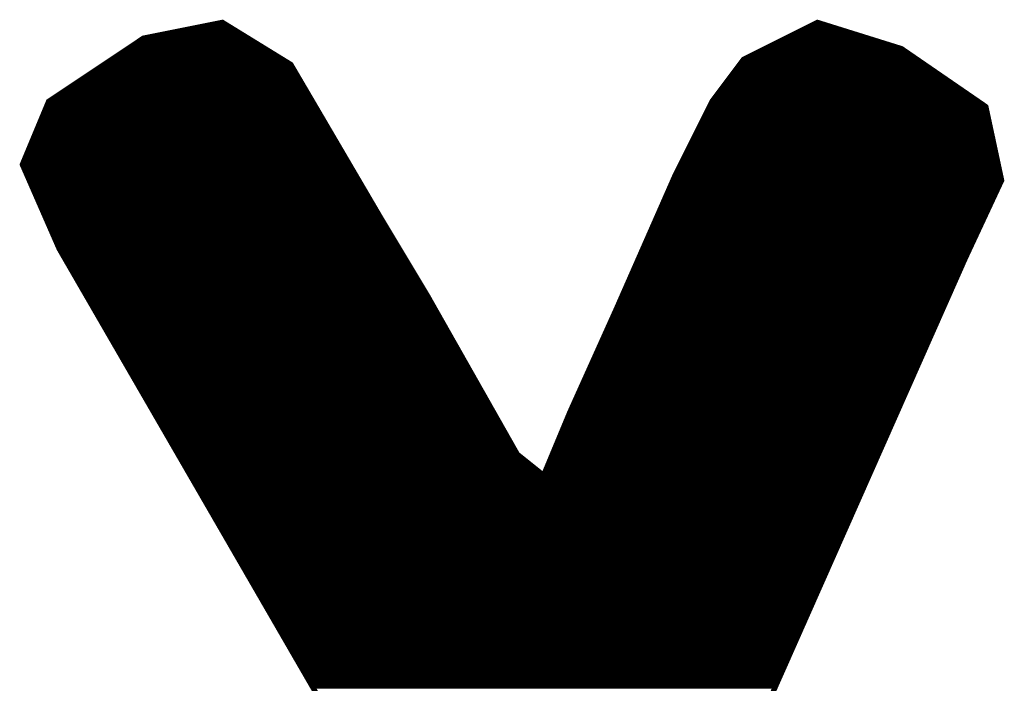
# Model space of a CAD drawing. Extents: x -35 to 35, y -57 to 81.
# Tile 144 of 153: x 3.64 to 5.51, y 71.72 to 72.99. Entities that reach past the tile are written whole.
import ezdxf

# ---------------------------------------------------------------- set-up
doc = ezdxf.new("R2010")
doc.units = 0
doc.layers.add('21', color=7, linetype='CONTINUOUS')

msp = doc.modelspace()

# ---------------------------------------------------------------- linework, layer by layer
at = {"layer": '21', "const_width": 0.01}
for points in [[(4.024, 72.98), (3.874, 72.95)], [(3.974, 72.97), (4.0403, 72.97)], [(4.154, 72.9), (4.024, 72.98)], [(5.154, 72.98), (5.014, 72.91)], [(5.134, 72.97), (5.186, 72.97)], [(5.314, 72.93), (5.154, 72.98)], [(3.874, 72.95), (3.694, 72.83)], [(3.874, 72.95), (4.0728, 72.95)], [(3.924, 72.96), (4.0565, 72.96)], [(5.094, 72.95), (5.25, 72.95)], [(5.114, 72.96), (5.218, 72.96)], [(3.844, 72.93), (4.1052, 72.93)], [(3.859, 72.94), (4.089, 72.94)], [(5.054, 72.93), (5.314, 72.93)], [(5.074, 72.94), (5.282, 72.94)], [(5.474, 72.82), (5.314, 72.93)], [(3.814, 72.91), (4.1378, 72.91)], [(3.829, 72.92), (4.1215, 72.92)], [(5.014, 72.91), (4.954, 72.83)], [(5.014, 72.91), (5.3431, 72.91)], [(5.034, 72.92), (5.3285, 72.92)], [(3.784, 72.89), (4.1599, 72.89)], [(3.799, 72.9), (4.154, 72.9)], [(4.324, 72.61), (4.154, 72.9)], [(4.999, 72.89), (5.3722, 72.89)], [(5.0065, 72.9), (5.3576, 72.9)], [(3.769, 72.88), (4.1657, 72.88)], [(4.9915, 72.88), (5.3867, 72.88)], [(3.739, 72.86), (4.1775, 72.86)], [(3.754, 72.87), (4.1716, 72.87)], [(4.9765, 72.86), (5.4158, 72.86)], [(4.984, 72.87), (5.4013, 72.87)], [(3.709, 72.84), (4.1892, 72.84)], [(3.724, 72.85), (4.1833, 72.85)], [(4.9615, 72.84), (5.4449, 72.84)], [(4.969, 72.85), (5.4304, 72.85)], [(3.694, 72.83), (3.644, 72.71)], [(3.6898, 72.82), (4.2009, 72.82)], [(3.694, 72.83), (4.195, 72.83)], [(4.954, 72.83), (4.884, 72.69)], [(4.949, 72.82), (5.474, 72.82)], [(4.954, 72.83), (5.4595, 72.83)], [(5.504, 72.68), (5.474, 72.82)], [(3.6815, 72.8), (4.2126, 72.8)], [(3.6857, 72.81), (4.2068, 72.81)], [(4.939, 72.8), (5.4783, 72.8)], [(4.944, 72.81), (5.4761, 72.81)], [(3.6732, 72.78), (4.2243, 72.78)], [(3.6773, 72.79), (4.2185, 72.79)], [(4.929, 72.78), (5.4826, 72.78)], [(4.934, 72.79), (5.4804, 72.79)], [(3.6648, 72.76), (4.2361, 72.76)], [(3.669, 72.77), (4.2302, 72.77)], [(4.919, 72.76), (5.4869, 72.76)], [(4.924, 72.77), (5.4847, 72.77)], [(3.6607, 72.75), (4.2419, 72.75)], [(4.914, 72.75), (5.489, 72.75)], [(3.6523, 72.73), (4.2537, 72.73)], [(3.6565, 72.74), (4.2478, 72.74)], [(4.904, 72.73), (5.4933, 72.73)], [(4.909, 72.74), (5.4911, 72.74)], [(3.644, 72.71), (3.714, 72.55)], [(3.644, 72.71), (4.2654, 72.71)], [(3.6482, 72.72), (4.2595, 72.72)], [(4.894, 72.71), (5.4976, 72.71)], [(4.899, 72.72), (5.4954, 72.72)], [(3.6484, 72.7), (4.2712, 72.7)], [(3.6528, 72.69), (4.2771, 72.69)], [(4.884, 72.69), (4.774, 72.44)], [(4.884, 72.69), (5.5019, 72.69)], [(4.889, 72.7), (5.4997, 72.7)], [(3.6571, 72.68), (4.283, 72.68)], [(3.6615, 72.67), (4.2888, 72.67)], [(4.8752, 72.67), (5.4993, 72.67)], [(4.8796, 72.68), (5.504, 72.68)], [(5.434, 72.53), (5.504, 72.68)], [(3.6659, 72.66), (4.2947, 72.66)], [(3.6703, 72.65), (4.3006, 72.65)], [(4.8664, 72.65), (5.49, 72.65)], [(4.8708, 72.66), (5.4947, 72.66)], [(3.6746, 72.64), (4.3064, 72.64)], [(3.679, 72.63), (4.3123, 72.63)], [(4.8576, 72.63), (5.4807, 72.63)], [(4.862, 72.64), (5.4853, 72.64)], [(3.6834, 72.62), (4.3181, 72.62)], [(3.6878, 72.61), (4.324, 72.61)], [(4.414, 72.46), (4.324, 72.61)], [(4.8488, 72.61), (5.4713, 72.61)], [(4.8532, 72.62), (5.476, 72.62)], [(3.6921, 72.6), (4.33, 72.6)], [(4.8444, 72.6), (5.4667, 72.6)], [(3.6965, 72.59), (4.336, 72.59)], [(3.7009, 72.58), (4.342, 72.58)], [(4.8356, 72.58), (5.4573, 72.58)], [(4.84, 72.59), (5.462, 72.59)], [(3.7053, 72.57), (4.348, 72.57)], [(3.7096, 72.56), (4.354, 72.56)], [(4.8268, 72.56), (5.448, 72.56)], [(4.8312, 72.57), (5.4527, 72.57)], [(3.714, 72.55), (4.304, 71.53)], [(3.714, 72.55), (4.36, 72.55)], [(3.7198, 72.54), (4.366, 72.54)], [(4.818, 72.54), (5.4387, 72.54)], [(4.8224, 72.55), (5.4433, 72.55)], [(3.7256, 72.53), (4.372, 72.53)], [(3.7314, 72.52), (4.378, 72.52)], [(4.614, 70.68), (5.434, 72.53)], [(4.8092, 72.52), (5.4296, 72.52)], [(4.8136, 72.53), (5.434, 72.53)], [(3.7371, 72.51), (4.384, 72.51)], [(3.7429, 72.5), (4.39, 72.5)], [(4.8004, 72.5), (5.4207, 72.5)], [(4.8048, 72.51), (5.4251, 72.51)], [(3.7487, 72.49), (4.396, 72.49)], [(3.7545, 72.48), (4.402, 72.48)], [(4.7916, 72.48), (5.4118, 72.48)], [(4.796, 72.49), (5.4163, 72.49)], [(3.7603, 72.47), (4.408, 72.47)], [(3.7661, 72.46), (4.414, 72.46)], [(4.584, 72.16), (4.414, 72.46)], [(4.7828, 72.46), (5.403, 72.46)], [(4.7872, 72.47), (5.4074, 72.47)], [(3.7718, 72.45), (4.4197, 72.45)], [(4.7784, 72.45), (5.3985, 72.45)], [(3.7776, 72.44), (4.4253, 72.44)], [(3.7834, 72.43), (4.431, 72.43)], [(4.774, 72.44), (4.684, 72.24)], [(4.7695, 72.43), (5.3897, 72.43)], [(4.774, 72.44), (5.3941, 72.44)], [(3.7892, 72.42), (4.4367, 72.42)], [(3.795, 72.41), (4.4423, 72.41)], [(4.7605, 72.41), (5.3808, 72.41)], [(4.765, 72.42), (5.3852, 72.42)], [(3.8008, 72.4), (4.448, 72.4)], [(3.8065, 72.39), (4.4537, 72.39)], [(4.7515, 72.39), (5.3719, 72.39)], [(4.756, 72.4), (5.3764, 72.4)], [(3.8123, 72.38), (4.4593, 72.38)], [(3.8181, 72.37), (4.465, 72.37)], [(4.7425, 72.37), (5.3631, 72.37)], [(4.747, 72.38), (5.3675, 72.38)], [(3.8239, 72.36), (4.4707, 72.36)], [(3.8297, 72.35), (4.4763, 72.35)], [(4.7335, 72.35), (5.3542, 72.35)], [(4.738, 72.36), (5.3586, 72.36)], [(3.8355, 72.34), (4.482, 72.34)], [(3.8413, 72.33), (4.4877, 72.33)], [(4.7245, 72.33), (5.3453, 72.33)], [(4.729, 72.34), (5.3498, 72.34)], [(3.847, 72.32), (4.4933, 72.32)], [(4.72, 72.32), (5.3409, 72.32)], [(3.8528, 72.31), (4.499, 72.31)], [(3.8586, 72.3), (4.5047, 72.3)], [(4.711, 72.3), (5.3321, 72.3)], [(4.7155, 72.31), (5.3365, 72.31)], [(3.8644, 72.29), (4.5103, 72.29)], [(3.8702, 72.28), (4.516, 72.28)], [(4.702, 72.28), (5.3232, 72.28)], [(4.7065, 72.29), (5.3276, 72.29)], [(3.876, 72.27), (4.5217, 72.27)], [(3.8817, 72.26), (4.5273, 72.26)], [(4.693, 72.26), (5.3143, 72.26)], [(4.6975, 72.27), (5.3188, 72.27)], [(3.8875, 72.25), (4.533, 72.25)], [(3.8933, 72.24), (4.5387, 72.24)], [(4.684, 72.24), (4.634, 72.12)], [(4.684, 72.24), (5.3055, 72.24)], [(4.6885, 72.25), (5.3099, 72.25)], [(3.8991, 72.23), (4.5443, 72.23)], [(3.9049, 72.22), (4.55, 72.22)], [(4.6757, 72.22), (5.2966, 72.22)], [(4.6798, 72.23), (5.301, 72.23)], [(3.9107, 72.21), (4.5557, 72.21)], [(3.9165, 72.2), (4.5613, 72.2)], [(4.6673, 72.2), (5.2877, 72.2)], [(4.6715, 72.21), (5.2922, 72.21)], [(3.9222, 72.19), (4.567, 72.19)], [(3.928, 72.18), (4.5727, 72.18)], [(4.659, 72.18), (5.2789, 72.18)], [(4.6632, 72.19), (5.2833, 72.19)], [(3.9338, 72.17), (4.5783, 72.17)], [(4.6548, 72.17), (5.2744, 72.17)], [(3.9396, 72.16), (4.584, 72.16)], [(3.9454, 72.15), (4.5965, 72.15)], [(4.634, 72.12), (4.584, 72.16)], [(4.6465, 72.15), (5.2656, 72.15)], [(4.6507, 72.16), (5.27, 72.16)], [(3.9512, 72.14), (4.609, 72.14)], [(3.9569, 72.13), (4.6215, 72.13)], [(4.6382, 72.13), (5.2567, 72.13)], [(4.6423, 72.14), (5.2611, 72.14)], [(3.9627, 72.12), (4.634, 72.12)], [(3.9685, 72.11), (5.2478, 72.11)], [(4.634, 72.12), (5.2523, 72.12)], [(3.9743, 72.1), (5.2434, 72.1)], [(3.9801, 72.09), (5.239, 72.09)], [(3.9859, 72.08), (5.2345, 72.08)], [(3.9916, 72.07), (5.2301, 72.07)], [(3.9974, 72.06), (5.2257, 72.06)], [(4.0032, 72.05), (5.2212, 72.05)], [(4.009, 72.04), (5.2168, 72.04)], [(4.0148, 72.03), (5.2124, 72.03)], [(4.0206, 72.02), (5.2079, 72.02)], [(4.0263, 72.01), (5.2035, 72.01)], [(4.0321, 72), (5.1991, 72)], [(4.0379, 71.99), (5.1946, 71.99)], [(4.0437, 71.98), (5.1902, 71.98)], [(4.0495, 71.97), (5.1858, 71.97)], [(4.0553, 71.96), (5.1814, 71.96)], [(4.0611, 71.95), (5.1769, 71.95)], [(4.0668, 71.94), (5.1725, 71.94)], [(4.0726, 71.93), (5.1681, 71.93)], [(4.0784, 71.92), (5.1636, 71.92)], [(4.0842, 71.91), (5.1592, 71.91)], [(4.09, 71.9), (5.1548, 71.9)], [(4.0958, 71.89), (5.1503, 71.89)], [(4.1015, 71.88), (5.1459, 71.88)], [(4.1073, 71.87), (5.1415, 71.87)], [(4.1131, 71.86), (5.137, 71.86)], [(4.1189, 71.85), (5.1326, 71.85)], [(4.1247, 71.84), (5.1282, 71.84)], [(4.1305, 71.83), (5.1237, 71.83)], [(4.1363, 71.82), (5.1193, 71.82)], [(4.142, 71.81), (5.1149, 71.81)], [(4.1478, 71.8), (5.1104, 71.8)], [(4.1536, 71.79), (5.106, 71.79)], [(4.1594, 71.78), (5.1016, 71.78)], [(4.1652, 71.77), (5.0971, 71.77)], [(4.171, 71.76), (5.0927, 71.76)], [(4.1767, 71.75), (5.0883, 71.75)], [(4.1825, 71.74), (5.0838, 71.74)], [(4.1883, 71.73), (5.0794, 71.73)], [(4.1941, 71.72), (5.075, 71.72)]]:
    msp.add_lwpolyline(points, dxfattribs=at)
at = {"layer": '21', "const_width": 0.005}
for points in [[(3.974, 72.9725, 1), (3.974, 72.9675)], [(4.0253, 72.9821, 1), (4.0227, 72.9779)], [(4.0245, 72.9775, 1), (4.0235, 72.9825)], [(4.0403, 72.9675, 1), (4.0403, 72.9725)], [(5.134, 72.9725, 1), (5.134, 72.9675)], [(5.1547, 72.9824, 1), (5.1533, 72.9776)], [(5.1551, 72.9778, 1), (5.1529, 72.9822)], [(5.186, 72.9675, 1), (5.186, 72.9725)], [(3.8735, 72.9525, 1), (3.8745, 72.9475)], [(3.874, 72.9525, 1), (3.874, 72.9475)], [(3.8754, 72.9479, 1), (3.8726, 72.9521)], [(3.924, 72.9625, 1), (3.924, 72.9575)], [(4.0565, 72.9575, 1), (4.0565, 72.9625)], [(4.0728, 72.9475, 1), (4.0728, 72.9525)], [(5.094, 72.9525, 1), (5.094, 72.9475)], [(5.114, 72.9625, 1), (5.114, 72.9575)], [(5.218, 72.9575, 1), (5.218, 72.9625)], [(5.25, 72.9475, 1), (5.25, 72.9525)], [(3.844, 72.9325, 1), (3.844, 72.9275)], [(3.859, 72.9425, 1), (3.859, 72.9375)], [(4.089, 72.9375, 1), (4.089, 72.9425)], [(4.1052, 72.9275, 1), (4.1052, 72.9325)], [(5.054, 72.9325, 1), (5.054, 72.9275)], [(5.074, 72.9425, 1), (5.074, 72.9375)], [(5.282, 72.9375, 1), (5.282, 72.9425)], [(5.3154, 72.9321, 1), (5.3126, 72.9279)], [(5.3133, 72.9276, 1), (5.3147, 72.9324)], [(5.314, 72.9275, 1), (5.314, 72.9325)], [(3.814, 72.9125, 1), (3.814, 72.9075)], [(3.829, 72.9225, 1), (3.829, 72.9175)], [(4.1215, 72.9175, 1), (4.1215, 72.9225)], [(4.1378, 72.9075, 1), (4.1378, 72.9125)], [(5.014, 72.9125, 1), (5.014, 72.9075)], [(5.0129, 72.9122, 1), (5.0151, 72.9078)], [(5.016, 72.9085, 1), (5.012, 72.9115)], [(5.034, 72.9225, 1), (5.034, 72.9175)], [(5.3285, 72.9175, 1), (5.3285, 72.9225)], [(5.3431, 72.9075, 1), (5.3431, 72.9125)], [(3.784, 72.8925, 1), (3.784, 72.8875)], [(3.799, 72.9025, 1), (3.799, 72.8975)], [(4.1562, 72.9013, 1), (4.1518, 72.8987)], [(4.1527, 72.8979, 1), (4.1553, 72.9021)], [(4.154, 72.8975, 1), (4.154, 72.9025)], [(4.1599, 72.8875, 1), (4.1599, 72.8925)], [(4.999, 72.8925, 1), (4.999, 72.8875)], [(5.0065, 72.9025, 1), (5.0065, 72.8975)], [(5.3576, 72.8975, 1), (5.3576, 72.9025)], [(5.3722, 72.8875, 1), (5.3722, 72.8925)], [(3.769, 72.8825, 1), (3.769, 72.8775)], [(4.1657, 72.8775, 1), (4.1657, 72.8825)], [(4.9915, 72.8825, 1), (4.9915, 72.8775)], [(5.3867, 72.8775, 1), (5.3867, 72.8825)], [(3.739, 72.8625, 1), (3.739, 72.8575)], [(3.754, 72.8725, 1), (3.754, 72.8675)], [(4.1716, 72.8675, 1), (4.1716, 72.8725)], [(4.1775, 72.8575, 1), (4.1775, 72.8625)], [(4.9765, 72.8625, 1), (4.9765, 72.8575)], [(4.984, 72.8725, 1), (4.984, 72.8675)], [(5.4013, 72.8675, 1), (5.4013, 72.8725)], [(5.4158, 72.8575, 1), (5.4158, 72.8625)], [(3.709, 72.8425, 1), (3.709, 72.8375)], [(3.724, 72.8525, 1), (3.724, 72.8475)], [(4.1833, 72.8475, 1), (4.1833, 72.8525)], [(4.1892, 72.8375, 1), (4.1892, 72.8425)], [(4.9615, 72.8425, 1), (4.9615, 72.8375)], [(4.969, 72.8525, 1), (4.969, 72.8475)], [(5.4304, 72.8475, 1), (5.4304, 72.8525)], [(5.4449, 72.8375, 1), (5.4449, 72.8425)], [(3.6898, 72.8225, 1), (3.6898, 72.8175)], [(3.694, 72.8325, 1), (3.694, 72.8275)], [(3.6926, 72.8321, 1), (3.6954, 72.8279)], [(3.6963, 72.829, 1), (3.6917, 72.831)], [(4.195, 72.8275, 1), (4.195, 72.8325)], [(4.2009, 72.8175, 1), (4.2009, 72.8225)], [(4.949, 72.8225, 1), (4.949, 72.8175)], [(4.954, 72.8325, 1), (4.954, 72.8275)], [(4.952, 72.8315, 1), (4.956, 72.8285)], [(4.9562, 72.8289, 1), (4.9518, 72.8311)], [(5.4595, 72.8275, 1), (5.4595, 72.8325)], [(5.4764, 72.8205, 1), (5.4716, 72.8195)], [(5.4726, 72.8179, 1), (5.4754, 72.8221)], [(5.474, 72.8175, 1), (5.474, 72.8225)], [(3.6815, 72.8025, 1), (3.6815, 72.7975)], [(3.6857, 72.8125, 1), (3.6857, 72.8075)], [(4.2068, 72.8075, 1), (4.2068, 72.8125)], [(4.2126, 72.7975, 1), (4.2126, 72.8025)], [(4.939, 72.8025, 1), (4.939, 72.7975)], [(4.944, 72.8125, 1), (4.944, 72.8075)], [(5.4761, 72.8075, 1), (5.4761, 72.8125)], [(5.4783, 72.7975, 1), (5.4783, 72.8025)], [(3.6732, 72.7825, 1), (3.6732, 72.7775)], [(3.6773, 72.7925, 1), (3.6773, 72.7875)], [(4.2185, 72.7875, 1), (4.2185, 72.7925)], [(4.2243, 72.7775, 1), (4.2243, 72.7825)], [(4.929, 72.7825, 1), (4.929, 72.7775)], [(4.934, 72.7925, 1), (4.934, 72.7875)], [(5.4804, 72.7875, 1), (5.4804, 72.7925)], [(5.4826, 72.7775, 1), (5.4826, 72.7825)], [(3.6648, 72.7625, 1), (3.6648, 72.7575)], [(3.669, 72.7725, 1), (3.669, 72.7675)], [(4.2302, 72.7675, 1), (4.2302, 72.7725)], [(4.2361, 72.7575, 1), (4.2361, 72.7625)], [(4.919, 72.7625, 1), (4.919, 72.7575)], [(4.924, 72.7725, 1), (4.924, 72.7675)], [(5.4847, 72.7675, 1), (5.4847, 72.7725)], [(5.4869, 72.7575, 1), (5.4869, 72.7625)], [(3.6607, 72.7525, 1), (3.6607, 72.7475)], [(4.2419, 72.7475, 1), (4.2419, 72.7525)], [(4.914, 72.7525, 1), (4.914, 72.7475)], [(5.489, 72.7475, 1), (5.489, 72.7525)], [(3.6523, 72.7325, 1), (3.6523, 72.7275)], [(3.6565, 72.7425, 1), (3.6565, 72.7375)], [(4.2478, 72.7375, 1), (4.2478, 72.7425)], [(4.2537, 72.7275, 1), (4.2537, 72.7325)], [(4.904, 72.7325, 1), (4.904, 72.7275)], [(4.909, 72.7425, 1), (4.909, 72.7375)], [(5.4911, 72.7375, 1), (5.4911, 72.7425)], [(5.4933, 72.7275, 1), (5.4933, 72.7325)], [(3.6463, 72.711, 1), (3.6417, 72.709)], [(3.644, 72.7125, 1), (3.644, 72.7075)], [(3.6417, 72.711, 1), (3.6463, 72.709)], [(3.6482, 72.7225, 1), (3.6482, 72.7175)], [(4.2595, 72.7175, 1), (4.2595, 72.7225)], [(4.2654, 72.7075, 1), (4.2654, 72.7125)], [(4.894, 72.7125, 1), (4.894, 72.7075)], [(4.899, 72.7225, 1), (4.899, 72.7175)], [(5.4954, 72.7175, 1), (5.4954, 72.7225)], [(5.4976, 72.7075, 1), (5.4976, 72.7125)], [(3.6484, 72.7025, 1), (3.6484, 72.6975)], [(3.6528, 72.6925, 1), (3.6528, 72.6875)], [(4.2712, 72.6975, 1), (4.2712, 72.7025)], [(4.2771, 72.6875, 1), (4.2771, 72.6925)], [(4.884, 72.6925, 1), (4.884, 72.6875)], [(4.8818, 72.6911, 1), (4.8862, 72.6889)], [(4.8863, 72.689, 1), (4.8817, 72.691)], [(4.889, 72.7025, 1), (4.889, 72.6975)], [(5.4997, 72.6975, 1), (5.4997, 72.7025)], [(5.5019, 72.6875, 1), (5.5019, 72.6925)], [(3.6571, 72.6825, 1), (3.6571, 72.6775)], [(3.6615, 72.6725, 1), (3.6615, 72.6675)], [(4.283, 72.6775, 1), (4.283, 72.6825)], [(4.2888, 72.6675, 1), (4.2888, 72.6725)], [(4.8752, 72.6725, 1), (4.8752, 72.6675)], [(4.8796, 72.6825, 1), (4.8796, 72.6775)], [(5.4993, 72.6675, 1), (5.4993, 72.6725)], [(5.5016, 72.6795, 1), (5.5064, 72.6805)], [(5.5063, 72.6789, 1), (5.5017, 72.6811)], [(5.504, 72.6775, 1), (5.504, 72.6825)], [(3.6659, 72.6625, 1), (3.6659, 72.6575)], [(3.6703, 72.6525, 1), (3.6703, 72.6475)], [(4.2947, 72.6575, 1), (4.2947, 72.6625)], [(4.3006, 72.6475, 1), (4.3006, 72.6525)], [(4.8664, 72.6525, 1), (4.8664, 72.6475)], [(4.8708, 72.6625, 1), (4.8708, 72.6575)], [(5.49, 72.6475, 1), (5.49, 72.6525)], [(5.4947, 72.6575, 1), (5.4947, 72.6625)], [(3.6746, 72.6425, 1), (3.6746, 72.6375)], [(3.679, 72.6325, 1), (3.679, 72.6275)], [(4.3064, 72.6375, 1), (4.3064, 72.6425)], [(4.3123, 72.6275, 1), (4.3123, 72.6325)], [(4.8576, 72.6325, 1), (4.8576, 72.6275)], [(4.862, 72.6425, 1), (4.862, 72.6375)], [(5.4807, 72.6275, 1), (5.4807, 72.6325)], [(5.4853, 72.6375, 1), (5.4853, 72.6425)], [(3.6834, 72.6225, 1), (3.6834, 72.6175)], [(3.6878, 72.6125, 1), (3.6878, 72.6075)], [(4.3181, 72.6175, 1), (4.3181, 72.6225)], [(4.3261, 72.6113, 1), (4.3219, 72.6087)], [(4.324, 72.6075, 1), (4.324, 72.6125)], [(4.8488, 72.6125, 1), (4.8488, 72.6075)], [(4.8532, 72.6225, 1), (4.8532, 72.6175)], [(5.4713, 72.6075, 1), (5.4713, 72.6125)], [(5.476, 72.6175, 1), (5.476, 72.6225)], [(3.6921, 72.6025, 1), (3.6921, 72.5975)], [(4.3218, 72.6087, 1), (4.3262, 72.6113)], [(4.33, 72.5975, 1), (4.33, 72.6025)], [(4.8444, 72.6025, 1), (4.8444, 72.5975)], [(5.4667, 72.5975, 1), (5.4667, 72.6025)], [(3.6965, 72.5925, 1), (3.6965, 72.5875)], [(3.7009, 72.5825, 1), (3.7009, 72.5775)], [(4.336, 72.5875, 1), (4.336, 72.5925)], [(4.342, 72.5775, 1), (4.342, 72.5825)], [(4.8356, 72.5825, 1), (4.8356, 72.5775)], [(4.84, 72.5925, 1), (4.84, 72.5875)], [(5.4573, 72.5775, 1), (5.4573, 72.5825)], [(5.462, 72.5875, 1), (5.462, 72.5925)], [(3.7053, 72.5725, 1), (3.7053, 72.5675)], [(3.7096, 72.5625, 1), (3.7096, 72.5575)], [(4.348, 72.5675, 1), (4.348, 72.5725)], [(4.354, 72.5575, 1), (4.354, 72.5625)], [(4.8268, 72.5625, 1), (4.8268, 72.5575)], [(4.8312, 72.5725, 1), (4.8312, 72.5675)], [(5.448, 72.5575, 1), (5.448, 72.5625)], [(5.4527, 72.5675, 1), (5.4527, 72.5725)], [(3.7162, 72.5513, 1), (3.7118, 72.5487)], [(3.714, 72.5525, 1), (3.714, 72.5475)], [(3.7117, 72.549, 1), (3.7163, 72.551)], [(3.7198, 72.5425, 1), (3.7198, 72.5375)], [(4.36, 72.5475, 1), (4.36, 72.5525)], [(4.366, 72.5375, 1), (4.366, 72.5425)], [(4.818, 72.5425, 1), (4.818, 72.5375)], [(4.8224, 72.5525, 1), (4.8224, 72.5475)], [(5.4387, 72.5375, 1), (5.4387, 72.5425)], [(5.4433, 72.5475, 1), (5.4433, 72.5525)], [(3.7256, 72.5325, 1), (3.7256, 72.5275)], [(3.7314, 72.5225, 1), (3.7314, 72.5175)], [(4.372, 72.5275, 1), (4.372, 72.5325)], [(4.378, 72.5175, 1), (4.378, 72.5225)], [(4.8092, 72.5225, 1), (4.8092, 72.5175)], [(4.8136, 72.5325, 1), (4.8136, 72.5275)], [(5.4296, 72.5175, 1), (5.4296, 72.5225)], [(5.4317, 72.5311, 1), (5.4363, 72.5289)], [(5.4363, 72.529, 1), (5.4317, 72.531)], [(5.434, 72.5275, 1), (5.434, 72.5325)], [(3.7371, 72.5125, 1), (3.7371, 72.5075)], [(3.7429, 72.5025, 1), (3.7429, 72.4975)], [(4.384, 72.5075, 1), (4.384, 72.5125)], [(4.39, 72.4975, 1), (4.39, 72.5025)], [(4.8004, 72.5025, 1), (4.8004, 72.4975)], [(4.8048, 72.5125, 1), (4.8048, 72.5075)], [(5.4207, 72.4975, 1), (5.4207, 72.5025)], [(5.4251, 72.5075, 1), (5.4251, 72.5125)], [(3.7487, 72.4925, 1), (3.7487, 72.4875)], [(3.7545, 72.4825, 1), (3.7545, 72.4775)], [(4.396, 72.4875, 1), (4.396, 72.4925)], [(4.402, 72.4775, 1), (4.402, 72.4825)], [(4.7916, 72.4825, 1), (4.7916, 72.4775)], [(4.796, 72.4925, 1), (4.796, 72.4875)], [(5.4118, 72.4775, 1), (5.4118, 72.4825)], [(5.4163, 72.4875, 1), (5.4163, 72.4925)], [(3.7603, 72.4725, 1), (3.7603, 72.4675)], [(3.7661, 72.4625, 1), (3.7661, 72.4575)], [(4.408, 72.4675, 1), (4.408, 72.4725)], [(4.4162, 72.4612, 1), (4.4118, 72.4588)], [(4.414, 72.4575, 1), (4.414, 72.4625)], [(4.7828, 72.4625, 1), (4.7828, 72.4575)], [(4.7872, 72.4725, 1), (4.7872, 72.4675)], [(5.403, 72.4575, 1), (5.403, 72.4625)], [(5.4074, 72.4675, 1), (5.4074, 72.4725)], [(3.7718, 72.4525, 1), (3.7718, 72.4475)], [(4.4119, 72.4587, 1), (4.4161, 72.4613)], [(4.4197, 72.4475, 1), (4.4197, 72.4525)], [(4.7784, 72.4525, 1), (4.7784, 72.4475)], [(5.3985, 72.4475, 1), (5.3985, 72.4525)], [(3.7776, 72.4425, 1), (3.7776, 72.4375)], [(3.7834, 72.4325, 1), (3.7834, 72.4275)], [(4.4253, 72.4375, 1), (4.4253, 72.4425)], [(4.431, 72.4275, 1), (4.431, 72.4325)], [(4.7695, 72.4325, 1), (4.7695, 72.4275)], [(4.774, 72.4425, 1), (4.774, 72.4375)], [(4.7717, 72.441, 1), (4.7763, 72.439)], [(4.7763, 72.439, 1), (4.7717, 72.441)], [(5.3897, 72.4275, 1), (5.3897, 72.4325)], [(5.3941, 72.4375, 1), (5.3941, 72.4425)], [(3.7892, 72.4225, 1), (3.7892, 72.4175)], [(3.795, 72.4125, 1), (3.795, 72.4075)], [(4.4367, 72.4175, 1), (4.4367, 72.4225)], [(4.4423, 72.4075, 1), (4.4423, 72.4125)], [(4.7605, 72.4125, 1), (4.7605, 72.4075)], [(4.765, 72.4225, 1), (4.765, 72.4175)], [(5.3808, 72.4075, 1), (5.3808, 72.4125)], [(5.3852, 72.4175, 1), (5.3852, 72.4225)], [(3.8008, 72.4025, 1), (3.8008, 72.3975)], [(3.8065, 72.3925, 1), (3.8065, 72.3875)], [(4.448, 72.3975, 1), (4.448, 72.4025)], [(4.4537, 72.3875, 1), (4.4537, 72.3925)], [(4.7515, 72.3925, 1), (4.7515, 72.3875)], [(4.756, 72.4025, 1), (4.756, 72.3975)], [(5.3719, 72.3875, 1), (5.3719, 72.3925)], [(5.3764, 72.3975, 1), (5.3764, 72.4025)], [(3.8123, 72.3825, 1), (3.8123, 72.3775)], [(3.8181, 72.3725, 1), (3.8181, 72.3675)], [(4.4593, 72.3775, 1), (4.4593, 72.3825)], [(4.465, 72.3675, 1), (4.465, 72.3725)], [(4.7425, 72.3725, 1), (4.7425, 72.3675)], [(4.747, 72.3825, 1), (4.747, 72.3775)], [(5.3631, 72.3675, 1), (5.3631, 72.3725)], [(5.3675, 72.3775, 1), (5.3675, 72.3825)], [(3.8239, 72.3625, 1), (3.8239, 72.3575)], [(3.8297, 72.3525, 1), (3.8297, 72.3475)], [(4.4707, 72.3575, 1), (4.4707, 72.3625)], [(4.4763, 72.3475, 1), (4.4763, 72.3525)], [(4.7335, 72.3525, 1), (4.7335, 72.3475)], [(4.738, 72.3625, 1), (4.738, 72.3575)], [(5.3542, 72.3475, 1), (5.3542, 72.3525)], [(5.3586, 72.3575, 1), (5.3586, 72.3625)], [(3.8355, 72.3425, 1), (3.8355, 72.3375)], [(3.8413, 72.3325, 1), (3.8413, 72.3275)], [(4.482, 72.3375, 1), (4.482, 72.3425)], [(4.4877, 72.3275, 1), (4.4877, 72.3325)], [(4.7245, 72.3325, 1), (4.7245, 72.3275)], [(4.729, 72.3425, 1), (4.729, 72.3375)], [(5.3453, 72.3275, 1), (5.3453, 72.3325)], [(5.3498, 72.3375, 1), (5.3498, 72.3425)], [(3.847, 72.3225, 1), (3.847, 72.3175)], [(4.4933, 72.3175, 1), (4.4933, 72.3225)], [(4.72, 72.3225, 1), (4.72, 72.3175)], [(5.3409, 72.3175, 1), (5.3409, 72.3225)], [(3.8528, 72.3125, 1), (3.8528, 72.3075)], [(3.8586, 72.3025, 1), (3.8586, 72.2975)], [(4.499, 72.3075, 1), (4.499, 72.3125)], [(4.5047, 72.2975, 1), (4.5047, 72.3025)], [(4.711, 72.3025, 1), (4.711, 72.2975)], [(4.7155, 72.3125, 1), (4.7155, 72.3075)], [(5.3321, 72.2975, 1), (5.3321, 72.3025)], [(5.3365, 72.3075, 1), (5.3365, 72.3125)], [(3.8644, 72.2925, 1), (3.8644, 72.2875)], [(3.8702, 72.2825, 1), (3.8702, 72.2775)], [(4.5103, 72.2875, 1), (4.5103, 72.2925)], [(4.516, 72.2775, 1), (4.516, 72.2825)], [(4.702, 72.2825, 1), (4.702, 72.2775)], [(4.7065, 72.2925, 1), (4.7065, 72.2875)], [(5.3232, 72.2775, 1), (5.3232, 72.2825)], [(5.3276, 72.2875, 1), (5.3276, 72.2925)], [(3.876, 72.2725, 1), (3.876, 72.2675)], [(3.8817, 72.2625, 1), (3.8817, 72.2575)], [(4.5217, 72.2675, 1), (4.5217, 72.2725)], [(4.5273, 72.2575, 1), (4.5273, 72.2625)], [(4.693, 72.2625, 1), (4.693, 72.2575)], [(4.6975, 72.2725, 1), (4.6975, 72.2675)], [(5.3143, 72.2575, 1), (5.3143, 72.2625)], [(5.3188, 72.2675, 1), (5.3188, 72.2725)], [(3.8875, 72.2525, 1), (3.8875, 72.2475)], [(3.8933, 72.2425, 1), (3.8933, 72.2375)], [(4.533, 72.2475, 1), (4.533, 72.2525)], [(4.5387, 72.2375, 1), (4.5387, 72.2425)], [(4.684, 72.2425, 1), (4.684, 72.2375)], [(4.6817, 72.241, 1), (4.6863, 72.239)], [(4.6863, 72.239, 1), (4.6817, 72.241)], [(4.6885, 72.2525, 1), (4.6885, 72.2475)], [(5.3055, 72.2375, 1), (5.3055, 72.2425)], [(5.3099, 72.2475, 1), (5.3099, 72.2525)], [(3.8991, 72.2325, 1), (3.8991, 72.2275)], [(3.9049, 72.2225, 1), (3.9049, 72.2175)], [(4.5443, 72.2275, 1), (4.5443, 72.2325)], [(4.55, 72.2175, 1), (4.55, 72.2225)], [(4.6757, 72.2225, 1), (4.6757, 72.2175)], [(4.6798, 72.2325, 1), (4.6798, 72.2275)], [(5.2966, 72.2175, 1), (5.2966, 72.2225)], [(5.301, 72.2275, 1), (5.301, 72.2325)], [(3.9107, 72.2125, 1), (3.9107, 72.2075)], [(3.9165, 72.2025, 1), (3.9165, 72.1975)], [(4.5557, 72.2075, 1), (4.5557, 72.2125)], [(4.5613, 72.1975, 1), (4.5613, 72.2025)], [(4.6673, 72.2025, 1), (4.6673, 72.1975)], [(4.6715, 72.2125, 1), (4.6715, 72.2075)], [(5.2877, 72.1975, 1), (5.2877, 72.2025)], [(5.2922, 72.2075, 1), (5.2922, 72.2125)], [(3.9222, 72.1925, 1), (3.9222, 72.1875)], [(3.928, 72.1825, 1), (3.928, 72.1775)], [(4.567, 72.1875, 1), (4.567, 72.1925)], [(4.5727, 72.1775, 1), (4.5727, 72.1825)], [(4.659, 72.1825, 1), (4.659, 72.1775)], [(4.6632, 72.1925, 1), (4.6632, 72.1875)], [(5.2789, 72.1775, 1), (5.2789, 72.1825)], [(5.2833, 72.1875, 1), (5.2833, 72.1925)], [(3.9338, 72.1725, 1), (3.9338, 72.1675)], [(4.5783, 72.1675, 1), (4.5783, 72.1725)], [(4.6548, 72.1725, 1), (4.6548, 72.1675)], [(5.2744, 72.1675, 1), (5.2744, 72.1725)], [(3.9396, 72.1625, 1), (3.9396, 72.1575)], [(3.9454, 72.1525, 1), (3.9454, 72.1475)], [(4.5856, 72.162, 1), (4.5824, 72.158)], [(4.5818, 72.1588, 1), (4.5862, 72.1612)], [(4.584, 72.1575, 1), (4.584, 72.1625)], [(4.5965, 72.1475, 1), (4.5965, 72.1525)], [(4.6465, 72.1525, 1), (4.6465, 72.1475)], [(4.6507, 72.1625, 1), (4.6507, 72.1575)], [(5.2656, 72.1475, 1), (5.2656, 72.1525)], [(5.27, 72.1575, 1), (5.27, 72.1625)], [(3.9512, 72.1425, 1), (3.9512, 72.1375)], [(3.9569, 72.1325, 1), (3.9569, 72.1275)], [(4.609, 72.1375, 1), (4.609, 72.1425)], [(4.6215, 72.1275, 1), (4.6215, 72.1325)], [(4.6382, 72.1325, 1), (4.6382, 72.1275)], [(4.6423, 72.1425, 1), (4.6423, 72.1375)], [(5.2567, 72.1275, 1), (5.2567, 72.1325)], [(5.2611, 72.1375, 1), (5.2611, 72.1425)], [(3.9627, 72.1225, 1), (3.9627, 72.1175)], [(3.9685, 72.1125, 1), (3.9685, 72.1075)], [(4.634, 72.1225, 1), (4.634, 72.1175)], [(4.6317, 72.121, 1), (4.6363, 72.119)], [(4.6324, 72.118, 1), (4.6356, 72.122)], [(4.634, 72.1175, 1), (4.634, 72.1225)], [(5.2478, 72.1075, 1), (5.2478, 72.1125)], [(5.2523, 72.1175, 1), (5.2523, 72.1225)], [(3.9743, 72.1025, 1), (3.9743, 72.0975)], [(3.9801, 72.0925, 1), (3.9801, 72.0875)], [(5.239, 72.0875, 1), (5.239, 72.0925)], [(5.2434, 72.0975, 1), (5.2434, 72.1025)], [(3.9859, 72.0825, 1), (3.9859, 72.0775)], [(3.9916, 72.0725, 1), (3.9916, 72.0675)], [(5.2301, 72.0675, 1), (5.2301, 72.0725)], [(5.2345, 72.0775, 1), (5.2345, 72.0825)], [(3.9974, 72.0625, 1), (3.9974, 72.0575)], [(4.0032, 72.0525, 1), (4.0032, 72.0475)], [(5.2212, 72.0475, 1), (5.2212, 72.0525)], [(5.2257, 72.0575, 1), (5.2257, 72.0625)], [(4.009, 72.0425, 1), (4.009, 72.0375)], [(4.0148, 72.0325, 1), (4.0148, 72.0275)], [(5.2124, 72.0275, 1), (5.2124, 72.0325)], [(5.2168, 72.0375, 1), (5.2168, 72.0425)], [(4.0206, 72.0225, 1), (4.0206, 72.0175)], [(5.2079, 72.0175, 1), (5.2079, 72.0225)], [(4.0263, 72.0125, 1), (4.0263, 72.0075)], [(4.0321, 72.0025, 1), (4.0321, 71.9975)], [(5.1991, 71.9975, 1), (5.1991, 72.0025)], [(5.2035, 72.0075, 1), (5.2035, 72.0125)], [(4.0379, 71.9925, 1), (4.0379, 71.9875)], [(4.0437, 71.9825, 1), (4.0437, 71.9775)], [(5.1902, 71.9775, 1), (5.1902, 71.9825)], [(5.1946, 71.9875, 1), (5.1946, 71.9925)], [(4.0495, 71.9725, 1), (4.0495, 71.9675)], [(4.0553, 71.9625, 1), (4.0553, 71.9575)], [(5.1814, 71.9575, 1), (5.1814, 71.9625)], [(5.1858, 71.9675, 1), (5.1858, 71.9725)], [(4.0611, 71.9525, 1), (4.0611, 71.9475)], [(4.0668, 71.9425, 1), (4.0668, 71.9375)], [(5.1725, 71.9375, 1), (5.1725, 71.9425)], [(5.1769, 71.9475, 1), (5.1769, 71.9525)], [(4.0726, 71.9325, 1), (4.0726, 71.9275)], [(4.0784, 71.9225, 1), (4.0784, 71.9175)], [(5.1636, 71.9175, 1), (5.1636, 71.9225)], [(5.1681, 71.9275, 1), (5.1681, 71.9325)], [(4.0842, 71.9125, 1), (4.0842, 71.9075)], [(4.09, 71.9025, 1), (4.09, 71.8975)], [(5.1548, 71.8975, 1), (5.1548, 71.9025)], [(5.1592, 71.9075, 1), (5.1592, 71.9125)], [(4.0958, 71.8925, 1), (4.0958, 71.8875)], [(5.1503, 71.8875, 1), (5.1503, 71.8925)], [(4.1015, 71.8825, 1), (4.1015, 71.8775)], [(4.1073, 71.8725, 1), (4.1073, 71.8675)], [(5.1415, 71.8675, 1), (5.1415, 71.8725)], [(5.1459, 71.8775, 1), (5.1459, 71.8825)], [(4.1131, 71.8625, 1), (4.1131, 71.8575)], [(4.1189, 71.8525, 1), (4.1189, 71.8475)], [(5.1326, 71.8475, 1), (5.1326, 71.8525)], [(5.137, 71.8575, 1), (5.137, 71.8625)], [(4.1247, 71.8425, 1), (4.1247, 71.8375)], [(4.1305, 71.8325, 1), (4.1305, 71.8275)], [(5.1237, 71.8275, 1), (5.1237, 71.8325)], [(5.1282, 71.8375, 1), (5.1282, 71.8425)], [(4.1363, 71.8225, 1), (4.1363, 71.8175)], [(4.142, 71.8125, 1), (4.142, 71.8075)], [(5.1149, 71.8075, 1), (5.1149, 71.8125)], [(5.1193, 71.8175, 1), (5.1193, 71.8225)], [(4.1478, 71.8025, 1), (4.1478, 71.7975)], [(4.1536, 71.7925, 1), (4.1536, 71.7875)], [(5.106, 71.7875, 1), (5.106, 71.7925)], [(5.1104, 71.7975, 1), (5.1104, 71.8025)], [(4.1594, 71.7825, 1), (4.1594, 71.7775)], [(4.1652, 71.7725, 1), (4.1652, 71.7675)], [(5.0971, 71.7675, 1), (5.0971, 71.7725)], [(5.1016, 71.7775, 1), (5.1016, 71.7825)], [(4.171, 71.7625, 1), (4.171, 71.7575)], [(4.1767, 71.7525, 1), (4.1767, 71.7475)], [(5.0883, 71.7475, 1), (5.0883, 71.7525)], [(5.0927, 71.7575, 1), (5.0927, 71.7625)], [(4.1825, 71.7425, 1), (4.1825, 71.7375)], [(5.0838, 71.7375, 1), (5.0838, 71.7425)], [(4.1883, 71.7325, 1), (4.1883, 71.7275)], [(4.1941, 71.7225, 1), (4.1941, 71.7175)], [(5.075, 71.7175, 1), (5.075, 71.7225)], [(5.0794, 71.7275, 1), (5.0794, 71.7325)]]:
    msp.add_lwpolyline(points, format="xyb", dxfattribs=at)

doc.saveas('drawing.dxf')
